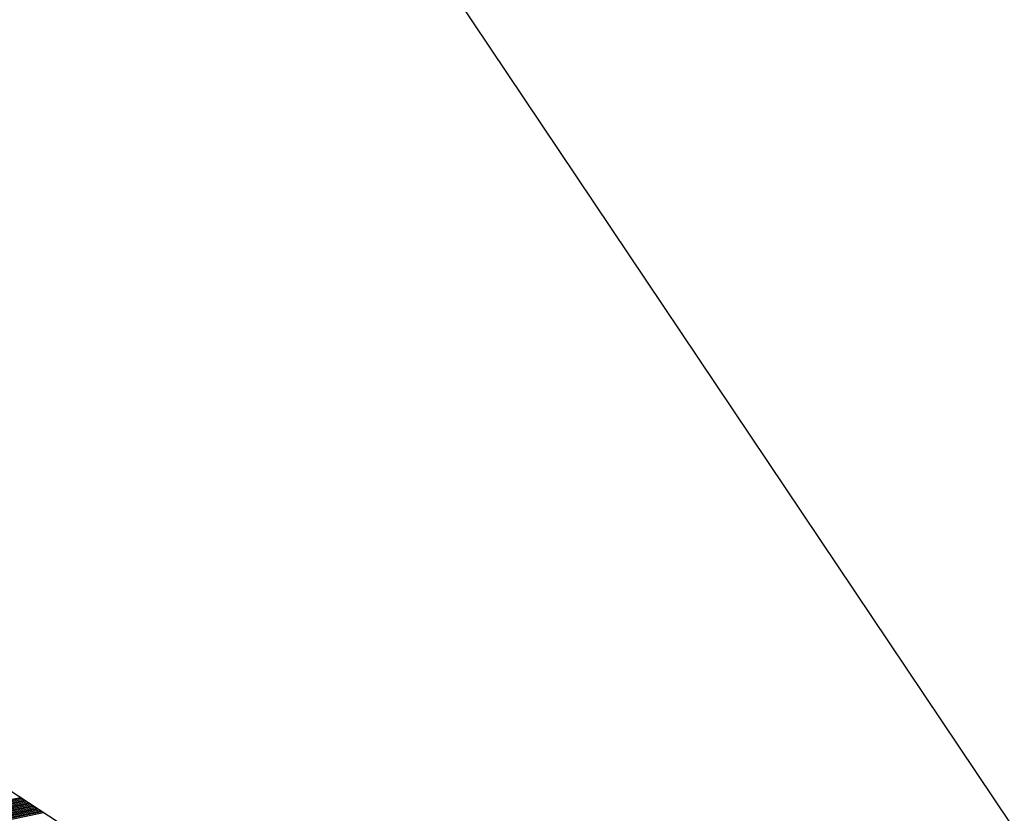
# Model space of a CAD drawing. Extents: x 449544 to 450624, y 436205 to 437134.
# Tile 37 of 114: x 449700.08 to 449701.98, y 436862.82 to 436864.35. Entities that reach past the tile are written whole.
import ezdxf

# ---------------------------------------------------------------- set-up
doc = ezdxf.new("R2010")
doc.units = 0
doc.header["$LTSCALE"] = 2
doc.header["$MEASUREMENT"] = 0
doc.linetypes.add('AUSGEZOGEN', pattern=[0])
doc.linetypes.add('GESTRICH-X2', pattern=[1.5, 1, -0.5])
doc.layers.get('0').update_dxf_attribs({"linetype": 'AUSGEZOGEN'})
for name, color, linetype in [('214-GRENZL', 8, 'AUSGEZOGEN'), ('FBRTOP', 250, 'AUSGEZOGEN'), ('SIGNATUR', 4, 'AUSGEZOGEN'), ('WEG', 250, 'GESTRICH-X2')]:
    doc.layers.add(name, color=color, linetype=linetype)

# ---------------------------------------------------------------- blocks, each defined once
blk = doc.blocks.new('*X514')
at = {"color": 0}
for p, q in [((88.35392, 257.93066), (89.05425, 258.63099)), ((88.35533, 257.93066), (89.05425, 258.62957)), ((88.35675, 257.93066), (89.05425, 258.62816)), ((88.35816, 257.93066), (89.05425, 258.62675)), ((88.35958, 257.93066), (89.05425, 258.62533)), ((88.36099, 257.93066), (89.05425, 258.62392)), ((88.3624, 257.93066), (89.05425, 258.6225)), ((88.36382, 257.93066), (89.05425, 258.62109)), ((88.36523, 257.93066), (89.05425, 258.61967)), ((88.36665, 257.93066), (89.05425, 258.61826)), ((88.36806, 257.93066), (89.05425, 258.61685)), ((88.36947, 257.93066), (89.05425, 258.61543)), ((88.37089, 257.93066), (89.05425, 258.61402)), ((88.3723, 257.93066), (89.05425, 258.6126)), ((88.37372, 257.93066), (89.05425, 258.61119)), ((88.37513, 257.93066), (89.05425, 258.60977)), ((88.37655, 257.93066), (89.05425, 258.60836)), ((88.37796, 257.93066), (89.05425, 258.60695))]:
    blk.add_line(p, q, dxfattribs=at)
blk = doc.blocks.new('SGMAST')
at = {"color": 0}
blk.add_lwpolyline([(-1.00005, -0.99937), (1.00035, -0.99937), (1.00035, 1.00028), (-1.00005, 1.00028)], close=True, dxfattribs=at)
blk.add_blockref('*X514', (-88.0539, -258.93003), dxfattribs=at)

msp = doc.modelspace()

# ---------------------------------------------------------------- linework, layer by layer
at = {"layer": '214-GRENZL', "flags": 128}
msp.add_lwpolyline([(449700.1852, 436865.4892), (449714.8221, 436843.6728)], dxfattribs=at)
at = {"layer": 'FBRTOP', "const_width": 0.5}
msp.add_lwpolyline([(449678.7474, 436979.2958), (449722.501, 436945.5238, -0.000002), (449781.872, 436899.6968, 0.000001), (449841.2429, 436853.8698), (449885.9911, 436819.3305, -0.000003)], format="xyb", dxfattribs=at)
at = {"layer": 'WEG'}
msp.add_lwpolyline([(449649.0621, 436937.2372, -0.000693), (449653.3779, 436931.6973, -0.011254), (449658.4887, 436924.8034, 0.008861), (449664.9376, 436916.0168, 0.014681), (449669.6674, 436910.1707, -0.013499), (449674.8261, 436903.8251, -0.010539), (449683.5223, 436892.0108, -0.004714), (449702.1481, 436865.0188, -0.003143), (449709.7737, 436853.5879, 0.003397), (449716.8349, 436843.0147, 0.008007), (449726.8036, 436828.8007, 0.01213), (449733.7563, 436819.6906, 0.013843), (449737.7747, 436814.9568, 0.018936), (449740.9332, 436811.6955, 0.018938), (449745.8647, 436807.3205, -0.013566), (449752.8128, 436801.2886, -0.004624), (449754.9377, 436799.3039, -0.000599), (449771.1895, 436783.8028, -0.014612), (449777.3167, 436777.592, -0.007617), (449788.527, 436765.17)], format="xyb", dxfattribs=at)

# ---------------------------------------------------------------- block references
at = {"layer": 'SIGNATUR', "xscale": 2.195813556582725, "yscale": 2.195813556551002, "zscale": 2.195813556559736, "rotation": 146.7404476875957}
msp.add_blockref('SGMAST', (449699.4778, 436860.6248), dxfattribs=at)

doc.saveas('drawing.dxf')
